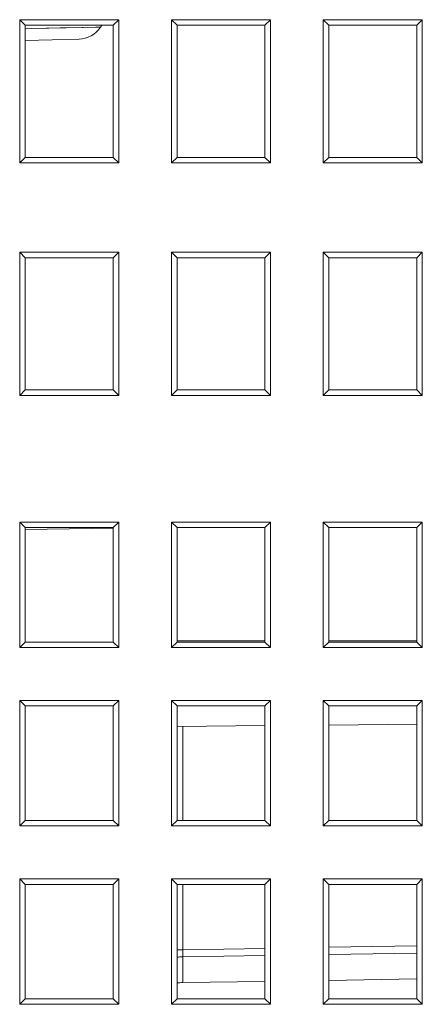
# Model space of a CAD drawing. Header units: millimetres. Extents: x -371 to 373, y -280 to 256.
# Tile 9 of 103: x -288 to -273, y -155 to -118. Entities that reach past the tile are written whole.
import ezdxf

# ---------------------------------------------------------------- set-up
doc = ezdxf.new("R2010")
doc.units = ezdxf.units.MM
doc.header["$MEASUREMENT"] = 0
doc.layers.add('layer 1', color=7, linetype='Continuous')

msp = doc.modelspace()

# ---------------------------------------------------------------- linework, layer by layer
at = {"layer": 'layer 1', "lineweight": 9}
for points in [[(-287.9582, -118.0747), (-287.9582, -118.0747), (-284.2082, -118.0747), (-284.2082, -118.0747)], [(-287.748, -118.2849), (-287.748, -118.2849), (-287.9582, -118.0747), (-287.9582, -118.0747)], [(-287.9582, -123.4951), (-287.9582, -123.4951), (-287.9582, -118.0747), (-287.9582, -118.0747)], [(-284.4184, -118.2849), (-284.4184, -118.2849), (-284.2082, -118.0747), (-284.2082, -118.0747)], [(-284.2082, -118.0747), (-284.2082, -118.0747), (-284.2082, -123.4951), (-284.2082, -123.4951)], [(-282.2082, -118.0747), (-282.2082, -118.0747), (-278.4582, -118.0747), (-278.4582, -118.0747)], [(-281.998, -118.2849), (-281.998, -118.2849), (-282.2082, -118.0747), (-282.2082, -118.0747)], [(-282.2082, -123.4951), (-282.2082, -123.4951), (-282.2082, -118.0747), (-282.2082, -118.0747)], [(-278.6684, -118.2849), (-278.6684, -118.2849), (-278.4582, -118.0747), (-278.4582, -118.0747)], [(-278.4582, -118.0747), (-278.4582, -118.0747), (-278.4582, -123.4951), (-278.4582, -123.4951)], [(-276.4582, -118.0747), (-276.4582, -118.0747), (-272.7082, -118.0747), (-272.7082, -118.0747)], [(-276.248, -118.2849), (-276.248, -118.2849), (-276.4582, -118.0747), (-276.4582, -118.0747)], [(-276.4582, -123.4951), (-276.4582, -123.4951), (-276.4582, -118.0747), (-276.4582, -118.0747)], [(-272.9184, -118.2849), (-272.9184, -118.2849), (-272.7082, -118.0747), (-272.7082, -118.0747)], [(-272.7082, -118.0747), (-272.7082, -118.0747), (-272.7082, -123.4951), (-272.7082, -123.4951)], [(-287.748, -118.2849), (-287.748, -118.2849), (-284.4184, -118.2849), (-284.4184, -118.2849)], [(-287.748, -123.2849), (-287.748, -123.2849), (-287.748, -118.2849), (-287.748, -118.2849)], [(-287.4929, -118.4115), (-287.4929, -118.4115), (-287.7323, -118.4167), (-287.7323, -118.4167)], [(-284.9011, -118.3577), (-284.9011, -118.3577), (-287.4929, -118.4115), (-287.4929, -118.4115)], [(-285.7112, -118.8092), (-285.3835, -118.8007), (-285.0808, -118.632), (-284.9011, -118.3578)], [(-284.8431, -118.2782), (-284.8637, -118.3037), (-284.8831, -118.3303), (-284.9011, -118.3578)], [(-284.4184, -118.2849), (-284.4184, -118.2849), (-284.4184, -123.2849), (-284.4184, -123.2849)], [(-281.998, -118.2849), (-281.998, -118.2849), (-278.6684, -118.2849), (-278.6684, -118.2849)], [(-281.998, -123.2849), (-281.998, -123.2849), (-281.998, -118.2849), (-281.998, -118.2849)], [(-278.6684, -118.2849), (-278.6684, -118.2849), (-278.6684, -123.2849), (-278.6684, -123.2849)], [(-276.248, -118.2849), (-276.248, -118.2849), (-272.9184, -118.2849), (-272.9184, -118.2849)], [(-276.248, -123.2849), (-276.248, -123.2849), (-276.248, -118.2849), (-276.248, -118.2849)], [(-272.9184, -118.2849), (-272.9184, -118.2849), (-272.9184, -123.2849), (-272.9184, -123.2849)], [(-285.7112, -118.8092), (-285.7112, -118.8092), (-287.748, -118.8626), (-287.748, -118.8626)], [(-287.748, -123.2849), (-287.748, -123.2849), (-287.9582, -123.4951), (-287.9582, -123.4951)], [(-284.4184, -123.2849), (-284.4184, -123.2849), (-287.748, -123.2849), (-287.748, -123.2849)], [(-284.4184, -123.2849), (-284.4184, -123.2849), (-284.2082, -123.4951), (-284.2082, -123.4951)], [(-281.998, -123.2849), (-281.998, -123.2849), (-282.2082, -123.4951), (-282.2082, -123.4951)], [(-278.6684, -123.2849), (-278.6684, -123.2849), (-281.998, -123.2849), (-281.998, -123.2849)], [(-278.6684, -123.2849), (-278.6684, -123.2849), (-278.4582, -123.4951), (-278.4582, -123.4951)], [(-276.248, -123.2849), (-276.248, -123.2849), (-276.4582, -123.4951), (-276.4582, -123.4951)], [(-272.9184, -123.2849), (-272.9184, -123.2849), (-276.248, -123.2849), (-276.248, -123.2849)], [(-272.9184, -123.2849), (-272.9184, -123.2849), (-272.7082, -123.4951), (-272.7082, -123.4951)], [(-284.2082, -123.4951), (-284.2082, -123.4951), (-287.9582, -123.4951), (-287.9582, -123.4951)], [(-278.4582, -123.4951), (-278.4582, -123.4951), (-282.2082, -123.4951), (-282.2082, -123.4951)], [(-272.7082, -123.4951), (-272.7082, -123.4951), (-276.4582, -123.4951), (-276.4582, -123.4951)], [(-287.9582, -126.8747), (-287.9582, -126.8747), (-284.2082, -126.8747), (-284.2082, -126.8747)], [(-287.748, -127.0849), (-287.748, -127.0849), (-287.9582, -126.8747), (-287.9582, -126.8747)], [(-287.9582, -132.2951), (-287.9582, -132.2951), (-287.9582, -126.8747), (-287.9582, -126.8747)], [(-284.4184, -127.0849), (-284.4184, -127.0849), (-284.2082, -126.8747), (-284.2082, -126.8747)], [(-284.2082, -126.8747), (-284.2082, -126.8747), (-284.2082, -132.2951), (-284.2082, -132.2951)], [(-282.2082, -126.8747), (-282.2082, -126.8747), (-278.4582, -126.8747), (-278.4582, -126.8747)], [(-281.998, -127.0849), (-281.998, -127.0849), (-282.2082, -126.8747), (-282.2082, -126.8747)], [(-282.2082, -132.2951), (-282.2082, -132.2951), (-282.2082, -126.8747), (-282.2082, -126.8747)], [(-278.6684, -127.0849), (-278.6684, -127.0849), (-278.4582, -126.8747), (-278.4582, -126.8747)], [(-278.4582, -126.8747), (-278.4582, -126.8747), (-278.4582, -132.2951), (-278.4582, -132.2951)], [(-276.4582, -126.8747), (-276.4582, -126.8747), (-272.7082, -126.8747), (-272.7082, -126.8747)], [(-276.248, -127.0849), (-276.248, -127.0849), (-276.4582, -126.8747), (-276.4582, -126.8747)], [(-276.4582, -132.2951), (-276.4582, -132.2951), (-276.4582, -126.8747), (-276.4582, -126.8747)], [(-272.9184, -127.0849), (-272.9184, -127.0849), (-272.7082, -126.8747), (-272.7082, -126.8747)], [(-272.7082, -126.8747), (-272.7082, -126.8747), (-272.7082, -132.2951), (-272.7082, -132.2951)], [(-287.748, -127.0849), (-287.748, -127.0849), (-284.4184, -127.0849), (-284.4184, -127.0849)], [(-287.748, -132.0849), (-287.748, -132.0849), (-287.748, -127.0849), (-287.748, -127.0849)], [(-284.4184, -127.0849), (-284.4184, -127.0849), (-284.4184, -132.0849), (-284.4184, -132.0849)], [(-281.998, -127.0849), (-281.998, -127.0849), (-278.6684, -127.0849), (-278.6684, -127.0849)], [(-281.998, -132.0849), (-281.998, -132.0849), (-281.998, -127.0849), (-281.998, -127.0849)], [(-278.6684, -127.0849), (-278.6684, -127.0849), (-278.6684, -132.0849), (-278.6684, -132.0849)], [(-276.248, -127.0849), (-276.248, -127.0849), (-272.9184, -127.0849), (-272.9184, -127.0849)], [(-276.248, -132.0849), (-276.248, -132.0849), (-276.248, -127.0849), (-276.248, -127.0849)], [(-272.9184, -127.0849), (-272.9184, -127.0849), (-272.9184, -132.0849), (-272.9184, -132.0849)], [(-287.748, -132.0849), (-287.748, -132.0849), (-287.9582, -132.2951), (-287.9582, -132.2951)], [(-284.4184, -132.0849), (-284.4184, -132.0849), (-287.748, -132.0849), (-287.748, -132.0849)], [(-284.4184, -132.0849), (-284.4184, -132.0849), (-284.2082, -132.2951), (-284.2082, -132.2951)], [(-281.998, -132.0849), (-281.998, -132.0849), (-282.2082, -132.2951), (-282.2082, -132.2951)], [(-278.6684, -132.0849), (-278.6684, -132.0849), (-281.998, -132.0849), (-281.998, -132.0849)], [(-278.6684, -132.0849), (-278.6684, -132.0849), (-278.4582, -132.2951), (-278.4582, -132.2951)], [(-276.248, -132.0849), (-276.248, -132.0849), (-276.4582, -132.2951), (-276.4582, -132.2951)], [(-272.9184, -132.0849), (-272.9184, -132.0849), (-276.248, -132.0849), (-276.248, -132.0849)], [(-272.9184, -132.0849), (-272.9184, -132.0849), (-272.7082, -132.2951), (-272.7082, -132.2951)], [(-284.2082, -132.2951), (-284.2082, -132.2951), (-287.9582, -132.2951), (-287.9582, -132.2951)], [(-278.4582, -132.2951), (-278.4582, -132.2951), (-282.2082, -132.2951), (-282.2082, -132.2951)], [(-272.7082, -132.2951), (-272.7082, -132.2951), (-276.4582, -132.2951), (-276.4582, -132.2951)], [(-287.9582, -137.0849), (-287.9582, -137.0849), (-284.2082, -137.0849), (-284.2082, -137.0849)], [(-287.748, -137.2951), (-287.748, -137.2951), (-287.9582, -137.0849), (-287.9582, -137.0849)], [(-287.9582, -141.8349), (-287.9582, -141.8349), (-287.9582, -137.0849), (-287.9582, -137.0849)], [(-284.4184, -137.2951), (-284.4184, -137.2951), (-284.2082, -137.0849), (-284.2082, -137.0849)], [(-284.2082, -137.0849), (-284.2082, -137.0849), (-284.2082, -141.8349), (-284.2082, -141.8349)], [(-282.2082, -137.0849), (-282.2082, -137.0849), (-278.4582, -137.0849), (-278.4582, -137.0849)], [(-281.998, -137.2951), (-281.998, -137.2951), (-282.2082, -137.0849), (-282.2082, -137.0849)], [(-282.2082, -141.8349), (-282.2082, -141.8349), (-282.2082, -137.0849), (-282.2082, -137.0849)], [(-278.6684, -137.2951), (-278.6684, -137.2951), (-278.4582, -137.0849), (-278.4582, -137.0849)], [(-278.4582, -137.0849), (-278.4582, -137.0849), (-278.4582, -141.8349), (-278.4582, -141.8349)], [(-276.4582, -137.0849), (-276.4582, -137.0849), (-272.7082, -137.0849), (-272.7082, -137.0849)], [(-276.248, -137.2951), (-276.248, -137.2951), (-276.4582, -137.0849), (-276.4582, -137.0849)], [(-276.4582, -141.8349), (-276.4582, -141.8349), (-276.4582, -137.0849), (-276.4582, -137.0849)], [(-272.9184, -137.2951), (-272.9184, -137.2951), (-272.7082, -137.0849), (-272.7082, -137.0849)], [(-272.7082, -137.0849), (-272.7082, -137.0849), (-272.7082, -141.8349), (-272.7082, -141.8349)], [(-284.4184, -137.2951), (-284.4184, -137.2951), (-287.748, -137.2951), (-287.748, -137.2951)], [(-287.748, -141.6247), (-287.748, -141.6247), (-287.748, -137.2951), (-287.748, -137.2951)], [(-284.4181, -137.3137), (-284.4181, -137.3137), (-287.7466, -137.3718), (-287.7466, -137.3718)], [(-284.4184, -137.2951), (-284.4184, -137.2951), (-284.4184, -141.6247), (-284.4184, -141.6247)], [(-278.6684, -137.2951), (-278.6684, -137.2951), (-281.998, -137.2951), (-281.998, -137.2951)], [(-281.998, -141.6247), (-281.998, -141.6247), (-281.998, -137.2951), (-281.998, -137.2951)], [(-278.6684, -137.2951), (-278.6684, -137.2951), (-278.6684, -141.6247), (-278.6684, -141.6247)], [(-276.248, -137.2951), (-276.248, -137.2951), (-272.9184, -137.2951), (-272.9184, -137.2951)], [(-276.248, -141.6247), (-276.248, -141.6247), (-276.248, -137.2951), (-276.248, -137.2951)], [(-272.9184, -137.2951), (-272.9184, -137.2951), (-272.9184, -141.6247), (-272.9184, -141.6247)], [(-278.6684, -141.5849), (-278.6684, -141.5849), (-281.998, -141.5849), (-281.998, -141.5849)], [(-272.9184, -141.5849), (-272.9184, -141.5849), (-276.248, -141.5849), (-276.248, -141.5849)], [(-287.748, -141.6247), (-287.748, -141.6247), (-287.9582, -141.8349), (-287.9582, -141.8349)], [(-284.2082, -141.8349), (-284.2082, -141.8349), (-287.9582, -141.8349), (-287.9582, -141.8349)], [(-284.4184, -141.6247), (-284.4184, -141.6247), (-287.748, -141.6247), (-287.748, -141.6247)], [(-284.4184, -141.6247), (-284.4184, -141.6247), (-284.2082, -141.8349), (-284.2082, -141.8349)], [(-281.998, -141.6247), (-281.998, -141.6247), (-282.2082, -141.8349), (-282.2082, -141.8349)], [(-278.4582, -141.8349), (-278.4582, -141.8349), (-282.2082, -141.8349), (-282.2082, -141.8349)], [(-278.6684, -141.6247), (-278.6684, -141.6247), (-281.998, -141.6247), (-281.998, -141.6247)], [(-278.6684, -141.6247), (-278.6684, -141.6247), (-278.4582, -141.8349), (-278.4582, -141.8349)], [(-276.248, -141.6247), (-276.248, -141.6247), (-276.4582, -141.8349), (-276.4582, -141.8349)], [(-272.7082, -141.8349), (-272.7082, -141.8349), (-276.4582, -141.8349), (-276.4582, -141.8349)], [(-272.9184, -141.6247), (-272.9184, -141.6247), (-276.248, -141.6247), (-276.248, -141.6247)], [(-272.9184, -141.6247), (-272.9184, -141.6247), (-272.7082, -141.8349), (-272.7082, -141.8349)], [(-287.9582, -143.8349), (-287.9582, -143.8349), (-284.2082, -143.8349), (-284.2082, -143.8349)], [(-287.748, -144.0451), (-287.748, -144.0451), (-287.9582, -143.8349), (-287.9582, -143.8349)], [(-287.9582, -148.5849), (-287.9582, -148.5849), (-287.9582, -143.8349), (-287.9582, -143.8349)], [(-287.748, -144.0451), (-287.748, -144.0451), (-284.4184, -144.0451), (-284.4184, -144.0451)], [(-287.748, -148.3747), (-287.748, -148.3747), (-287.748, -144.0451), (-287.748, -144.0451)], [(-284.4184, -144.0451), (-284.4184, -144.0451), (-284.2082, -143.8349), (-284.2082, -143.8349)], [(-284.4184, -144.0451), (-284.4184, -144.0451), (-284.4184, -148.3747), (-284.4184, -148.3747)], [(-284.2082, -143.8349), (-284.2082, -143.8349), (-284.2082, -148.5849), (-284.2082, -148.5849)], [(-282.2082, -143.8349), (-282.2082, -143.8349), (-278.4582, -143.8349), (-278.4582, -143.8349)], [(-281.998, -144.0451), (-281.998, -144.0451), (-282.2082, -143.8349), (-282.2082, -143.8349)], [(-282.2082, -148.5849), (-282.2082, -148.5849), (-282.2082, -143.8349), (-282.2082, -143.8349)], [(-281.998, -144.0451), (-281.998, -144.0451), (-278.6684, -144.0451), (-278.6684, -144.0451)], [(-281.998, -148.3747), (-281.998, -148.3747), (-281.998, -144.0451), (-281.998, -144.0451)], [(-278.6684, -144.0451), (-278.6684, -144.0451), (-278.4582, -143.8349), (-278.4582, -143.8349)], [(-278.6684, -144.0451), (-278.6684, -144.0451), (-278.6684, -148.3747), (-278.6684, -148.3747)], [(-278.4582, -143.8349), (-278.4582, -143.8349), (-278.4582, -148.5849), (-278.4582, -148.5849)], [(-276.4582, -143.8349), (-276.4582, -143.8349), (-272.7082, -143.8349), (-272.7082, -143.8349)], [(-276.248, -144.0451), (-276.248, -144.0451), (-276.4582, -143.8349), (-276.4582, -143.8349)], [(-276.4582, -148.5849), (-276.4582, -148.5849), (-276.4582, -143.8349), (-276.4582, -143.8349)], [(-276.248, -144.0451), (-276.248, -144.0451), (-272.9184, -144.0451), (-272.9184, -144.0451)], [(-276.248, -148.3747), (-276.248, -148.3747), (-276.248, -144.0451), (-276.248, -144.0451)], [(-272.9184, -144.0451), (-272.9184, -144.0451), (-272.7082, -143.8349), (-272.7082, -143.8349)], [(-272.9184, -144.0451), (-272.9184, -144.0451), (-272.9184, -148.3747), (-272.9184, -148.3747)], [(-272.7082, -143.8349), (-272.7082, -143.8349), (-272.7082, -148.5849), (-272.7082, -148.5849)], [(-278.6684, -144.7884), (-278.6684, -144.7884), (-281.998, -144.8174), (-281.998, -144.8174)], [(-281.7756, -148.3747), (-281.7756, -148.3747), (-281.7756, -144.8155), (-281.7756, -144.8155)], [(-272.9184, -144.7382), (-272.9184, -144.7382), (-276.248, -144.7672), (-276.248, -144.7672)], [(-287.748, -148.3747), (-287.748, -148.3747), (-287.9582, -148.5849), (-287.9582, -148.5849)], [(-284.2082, -148.5849), (-284.2082, -148.5849), (-287.9582, -148.5849), (-287.9582, -148.5849)], [(-284.4184, -148.3747), (-284.4184, -148.3747), (-287.748, -148.3747), (-287.748, -148.3747)], [(-284.4184, -148.3747), (-284.4184, -148.3747), (-284.2082, -148.5849), (-284.2082, -148.5849)], [(-281.998, -148.3747), (-281.998, -148.3747), (-282.2082, -148.5849), (-282.2082, -148.5849)], [(-278.4582, -148.5849), (-278.4582, -148.5849), (-282.2082, -148.5849), (-282.2082, -148.5849)], [(-278.6684, -148.3747), (-278.6684, -148.3747), (-281.998, -148.3747), (-281.998, -148.3747)], [(-278.6684, -148.3747), (-278.6684, -148.3747), (-278.4582, -148.5849), (-278.4582, -148.5849)], [(-276.248, -148.3747), (-276.248, -148.3747), (-276.4582, -148.5849), (-276.4582, -148.5849)], [(-272.7082, -148.5849), (-272.7082, -148.5849), (-276.4582, -148.5849), (-276.4582, -148.5849)], [(-272.9184, -148.3747), (-272.9184, -148.3747), (-276.248, -148.3747), (-276.248, -148.3747)], [(-272.9184, -148.3747), (-272.9184, -148.3747), (-272.7082, -148.5849), (-272.7082, -148.5849)], [(-287.9582, -150.5849), (-287.9582, -150.5849), (-284.2082, -150.5849), (-284.2082, -150.5849)], [(-287.748, -150.7951), (-287.748, -150.7951), (-287.9582, -150.5849), (-287.9582, -150.5849)], [(-287.9582, -155.3349), (-287.9582, -155.3349), (-287.9582, -150.5849), (-287.9582, -150.5849)], [(-287.748, -150.7951), (-287.748, -150.7951), (-284.4184, -150.7951), (-284.4184, -150.7951)], [(-287.748, -155.1247), (-287.748, -155.1247), (-287.748, -150.7951), (-287.748, -150.7951)], [(-284.4184, -150.7951), (-284.4184, -150.7951), (-284.2082, -150.5849), (-284.2082, -150.5849)], [(-284.4184, -150.7951), (-284.4184, -150.7951), (-284.4184, -155.1247), (-284.4184, -155.1247)], [(-284.2082, -150.5849), (-284.2082, -150.5849), (-284.2082, -155.3349), (-284.2082, -155.3349)], [(-282.2082, -150.5849), (-282.2082, -150.5849), (-278.4582, -150.5849), (-278.4582, -150.5849)], [(-281.998, -150.7951), (-281.998, -150.7951), (-282.2082, -150.5849), (-282.2082, -150.5849)], [(-282.2082, -155.3349), (-282.2082, -155.3349), (-282.2082, -150.5849), (-282.2082, -150.5849)], [(-281.998, -150.7951), (-281.998, -150.7951), (-278.6684, -150.7951), (-278.6684, -150.7951)], [(-281.998, -155.1247), (-281.998, -155.1247), (-281.998, -150.7951), (-281.998, -150.7951)], [(-281.7756, -153.2749), (-281.7756, -153.2749), (-281.7756, -150.7951), (-281.7756, -150.7951)], [(-278.6684, -150.7951), (-278.6684, -150.7951), (-278.4582, -150.5849), (-278.4582, -150.5849)], [(-278.6684, -150.7951), (-278.6684, -150.7951), (-278.6684, -155.1247), (-278.6684, -155.1247)], [(-278.4582, -150.5849), (-278.4582, -150.5849), (-278.4582, -155.3349), (-278.4582, -155.3349)], [(-276.4582, -150.5849), (-276.4582, -150.5849), (-272.7082, -150.5849), (-272.7082, -150.5849)], [(-276.248, -150.7951), (-276.248, -150.7951), (-276.4582, -150.5849), (-276.4582, -150.5849)], [(-276.4582, -155.3349), (-276.4582, -155.3349), (-276.4582, -150.5849), (-276.4582, -150.5849)], [(-276.248, -150.7951), (-276.248, -150.7951), (-272.9184, -150.7951), (-272.9184, -150.7951)], [(-276.248, -155.1247), (-276.248, -155.1247), (-276.248, -150.7951), (-276.248, -150.7951)], [(-272.9184, -150.7951), (-272.9184, -150.7951), (-272.7082, -150.5849), (-272.7082, -150.5849)], [(-272.9184, -150.7951), (-272.9184, -150.7951), (-272.9184, -155.1247), (-272.9184, -155.1247)], [(-272.7082, -150.5849), (-272.7082, -150.5849), (-272.7082, -155.3349), (-272.7082, -155.3349)], [(-276.248, -153.1784), (-276.248, -153.1784), (-272.9184, -153.1203), (-272.9184, -153.1203)], [(-281.7756, -153.2749), (-281.7756, -153.2749), (-278.6684, -153.2207), (-278.6684, -153.2207)], [(-281.7744, -153.5408), (-281.7744, -153.5408), (-278.6684, -153.4901), (-278.6684, -153.4901)], [(-276.248, -153.4506), (-276.248, -153.4506), (-272.9184, -153.3958), (-272.9184, -153.3958)], [(-281.7744, -153.5409), (-281.849, -153.5421), (-281.9236, -153.5441), (-281.9982, -153.5468)], [(-281.7753, -154.5138), (-281.8496, -154.515), (-281.9239, -154.5185), (-281.998, -154.5234)], [(-278.6684, -154.4657), (-278.6684, -154.4657), (-281.7753, -154.5138), (-281.7753, -154.5138)], [(-272.9184, -154.3767), (-272.9184, -154.3767), (-276.248, -154.4283), (-276.248, -154.4283)], [(-287.748, -155.1247), (-287.748, -155.1247), (-287.9582, -155.3349), (-287.9582, -155.3349)], [(-284.2082, -155.3349), (-284.2082, -155.3349), (-287.9582, -155.3349), (-287.9582, -155.3349)], [(-284.4184, -155.1247), (-284.4184, -155.1247), (-287.748, -155.1247), (-287.748, -155.1247)], [(-284.4184, -155.1247), (-284.4184, -155.1247), (-284.2082, -155.3349), (-284.2082, -155.3349)], [(-281.998, -155.1247), (-281.998, -155.1247), (-282.2082, -155.3349), (-282.2082, -155.3349)], [(-278.4582, -155.3349), (-278.4582, -155.3349), (-282.2082, -155.3349), (-282.2082, -155.3349)], [(-278.6684, -155.1247), (-278.6684, -155.1247), (-281.998, -155.1247), (-281.998, -155.1247)], [(-278.6684, -155.1247), (-278.6684, -155.1247), (-278.4582, -155.3349), (-278.4582, -155.3349)], [(-276.248, -155.1247), (-276.248, -155.1247), (-276.4582, -155.3349), (-276.4582, -155.3349)], [(-272.7082, -155.3349), (-272.7082, -155.3349), (-276.4582, -155.3349), (-276.4582, -155.3349)], [(-272.9184, -155.1247), (-272.9184, -155.1247), (-276.248, -155.1247), (-276.248, -155.1247)], [(-272.9184, -155.1247), (-272.9184, -155.1247), (-272.7082, -155.3349), (-272.7082, -155.3349)]]:
    msp.add_open_spline(points, degree=3, dxfattribs=at)
for points, knots in [([(-284.9011, -118.3577), (-284.9011, -118.3577), (-285.0765, -118.3606), (-285.0765, -118.3606), (-285.0765, -118.3606), (-285.0765, -118.3606), (-285.5934, -118.3713), (-285.5934, -118.3713), (-285.5934, -118.3713), (-285.5934, -118.3713), (-286.4188, -118.3887), (-286.4188, -118.3887), (-286.4188, -118.3887), (-286.4188, -118.3887), (-287.4929, -118.4115), (-287.4929, -118.4115)], [0, 0, 0, 0, 0.2, 0.2, 0.2, 0.2, 0.4, 0.4, 0.4, 0.4, 0.6, 0.6, 0.6, 0.6, 1, 1, 1, 1]), ([(-281.9996, -153.2653), (-281.982, -153.2679), (-281.9643, -153.27), (-281.9466, -153.2717), (-281.9466, -153.2717), (-281.8898, -153.277), (-281.8326, -153.2777), (-281.7756, -153.2749)], [0, 0, 0, 0, 0.3333333, 0.3333333, 0.3333333, 0.3333333, 1, 1, 1, 1]), ([(-281.7744, -153.5409), (-281.7743, -153.5271), (-281.7742, -153.5134), (-281.7742, -153.4996), (-281.7742, -153.4996), (-281.7741, -153.4247), (-281.7749, -153.3498), (-281.7756, -153.2749)], [0, 0, 0, 0, 0.3333333, 0.3333333, 0.3333333, 0.3333333, 1, 1, 1, 1]), ([(-281.7753, -154.5138), (-281.7781, -154.3071), (-281.7783, -154.1005), (-281.7798, -153.8937), (-281.7798, -153.8937), (-281.7807, -153.776), (-281.7821, -153.6583), (-281.7744, -153.5409)], [0, 0, 0, 0, 0.3333333, 0.3333333, 0.3333333, 0.3333333, 1, 1, 1, 1])]:
    msp.add_open_spline(points, degree=3, knots=knots, dxfattribs=at)

doc.saveas('drawing.dxf')
